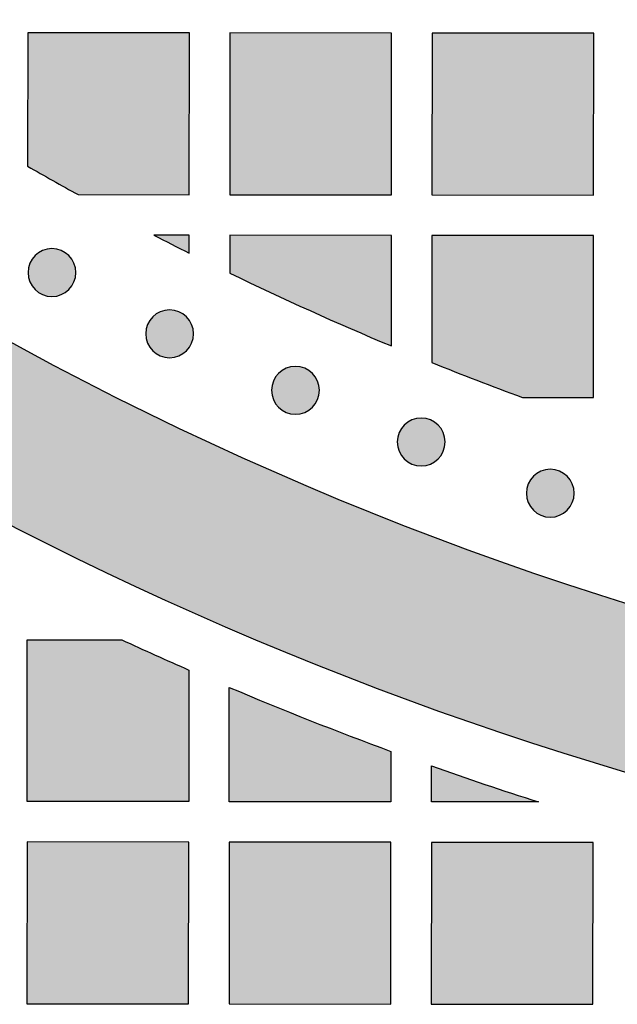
# Model space of a CAD drawing. Header units: millimetres. Extents: x -3873 to -97, y 912 to 4165.
# Tile 86 of 256: x -3448 to -3403, y 1189 to 1262. Entities that reach past the tile are written whole.
import ezdxf

# ---------------------------------------------------------------- set-up
doc = ezdxf.new("R2010")
doc.units = ezdxf.units.MM
doc.layers.add('pattern', color=7, linetype='Continuous', true_color=0x000000)

msp = doc.modelspace()

# ---------------------------------------------------------------- hatches: boundary and pattern name
at = {"layer": 'pattern'}
for points in [[(-3477.063, 1241.667), (-3477.763, 1242.81), (-3478.432, 1243.976), (-3479.07, 1245.163), (-3479.675, 1246.369), (-3480.247, 1247.594), (-3480.785, 1248.837), (-3481.288, 1250.095), (-3481.755, 1251.367), (-3482.186, 1252.652), (-3482.58, 1253.949), (-3482.938, 1255.254), (-3483.257, 1256.568), (-3483.539, 1257.888), (-3483.784, 1259.213), (-3483.99, 1260.541), (-3484.159, 1261.871), (-3480.133, 1258.727), (-3476.031, 1255.656), (-3471.854, 1252.661), (-3467.605, 1249.745), (-3463.285, 1246.909), (-3458.897, 1244.157), (-3454.443, 1241.491), (-3449.925, 1238.913), (-3445.347, 1236.425), (-3440.712, 1234.029), (-3436.02, 1231.727), (-3431.277, 1229.522), (-3426.484, 1227.415), (-3421.646, 1225.407), (-3416.764, 1223.5), (-3411.842, 1221.695), (-3406.883, 1219.994), (-3401.891, 1218.398), (-3396.868, 1216.907), (-3391.819, 1215.523), (-3386.746, 1214.246), (-3381.654, 1213.076), (-3376.545, 1212.014), (-3371.422, 1211.061), (-3366.29, 1210.216), (-3361.152, 1209.479), (-3356.01, 1208.85), (-3350.869, 1208.329), (-3345.732, 1207.915), (-3340.601, 1207.608), (-3335.481, 1207.407), (-3330.374, 1207.31), (-3330.384, 1195.31), (-3335.197, 1195.394), (-3340.02, 1195.567), (-3344.851, 1195.829), (-3349.687, 1196.182), (-3354.525, 1196.625), (-3359.364, 1197.158), (-3364.201, 1197.783), (-3369.032, 1198.498), (-3373.856, 1199.305), (-3378.67, 1200.203), (-3383.472, 1201.191), (-3388.258, 1202.27), (-3393.027, 1203.44), (-3397.775, 1204.699), (-3402.501, 1206.048), (-3407.202, 1207.485), (-3411.874, 1209.01), (-3416.516, 1210.622), (-3421.126, 1212.32), (-3425.701, 1214.104), (-3430.238, 1215.971), (-3434.736, 1217.922), (-3439.191, 1219.954), (-3443.603, 1222.066), (-3447.968, 1224.257), (-3452.285, 1226.525), (-3456.552, 1228.869), (-3460.766, 1231.288), (-3464.926, 1233.778), (-3469.03, 1236.34), (-3473.076, 1238.97)], [(-3443.187, 1248.898), (-3434.936, 1248.891), (-3434.926, 1260.891), (-3446.926, 1260.901), (-3446.934, 1251.008)], [(-3419.936, 1248.878), (-3419.926, 1260.878), (-3431.925, 1260.888), (-3431.936, 1248.888)], [(-3416.936, 1248.875), (-3404.936, 1248.865), (-3404.926, 1260.865), (-3416.926, 1260.875)], [(-3434.94, 1244.558), (-3434.939, 1245.891), (-3437.561, 1245.893)], [(-3419.946, 1237.679), (-3419.939, 1245.878), (-3431.938, 1245.888), (-3431.941, 1243.081), (-3425.981, 1240.297)], [(-3410.225, 1233.869), (-3404.949, 1233.865), (-3404.939, 1245.865), (-3416.939, 1245.875), (-3416.947, 1236.451)], [(-3443.877, 1241.865), (-3443.906, 1241.838), (-3443.935, 1241.81), (-3443.965, 1241.784), (-3443.995, 1241.758), (-3444.027, 1241.732), (-3444.059, 1241.707), (-3444.093, 1241.682), (-3444.127, 1241.658), (-3444.162, 1241.635), (-3444.198, 1241.612), (-3444.234, 1241.59), (-3444.271, 1241.569), (-3444.309, 1241.548), (-3444.348, 1241.529), (-3444.388, 1241.51), (-3444.428, 1241.492), (-3444.468, 1241.475), (-3444.51, 1241.459), (-3444.552, 1241.444), (-3444.594, 1241.43), (-3444.637, 1241.417), (-3444.681, 1241.405), (-3444.725, 1241.394), (-3444.769, 1241.384), (-3444.814, 1241.375), (-3444.859, 1241.368), (-3444.904, 1241.361), (-3444.949, 1241.356), (-3444.995, 1241.352), (-3445.041, 1241.349), (-3445.087, 1241.347), (-3445.133, 1241.346), (-3445.178, 1241.347), (-3445.224, 1241.349), (-3445.27, 1241.352), (-3445.316, 1241.356), (-3445.361, 1241.361), (-3445.406, 1241.368), (-3445.451, 1241.376), (-3445.496, 1241.384), (-3445.54, 1241.394), (-3445.584, 1241.405), (-3445.628, 1241.417), (-3445.671, 1241.431), (-3445.713, 1241.445), (-3445.755, 1241.46), (-3445.796, 1241.476), (-3445.837, 1241.493), (-3445.877, 1241.511), (-3445.917, 1241.53), (-3445.955, 1241.55), (-3445.993, 1241.57), (-3446.031, 1241.591), (-3446.067, 1241.613), (-3446.103, 1241.636), (-3446.138, 1241.66), (-3446.172, 1241.684), (-3446.205, 1241.708), (-3446.237, 1241.734), (-3446.269, 1241.759), (-3446.3, 1241.786), (-3446.33, 1241.813), (-3446.359, 1241.84), (-3446.387, 1241.867), (-3446.414, 1241.895), (-3446.441, 1241.924), (-3446.468, 1241.954), (-3446.494, 1241.985), (-3446.52, 1242.017), (-3446.545, 1242.049), (-3446.57, 1242.083), (-3446.594, 1242.117), (-3446.617, 1242.152), (-3446.64, 1242.187), (-3446.662, 1242.224), (-3446.683, 1242.261), (-3446.704, 1242.299), (-3446.723, 1242.338), (-3446.742, 1242.377), (-3446.76, 1242.417), (-3446.777, 1242.458), (-3446.793, 1242.5), (-3446.808, 1242.542), (-3446.822, 1242.584), (-3446.835, 1242.627), (-3446.847, 1242.671), (-3446.858, 1242.714), (-3446.868, 1242.759), (-3446.877, 1242.803), (-3446.884, 1242.848), (-3446.891, 1242.894), (-3446.896, 1242.939), (-3446.9, 1242.985), (-3446.903, 1243.031), (-3446.905, 1243.076), (-3446.905, 1243.122), (-3446.905, 1243.168), (-3446.903, 1243.214), (-3446.9, 1243.26), (-3446.896, 1243.306), (-3446.89, 1243.351), (-3446.884, 1243.396), (-3446.876, 1243.441), (-3446.867, 1243.486), (-3446.857, 1243.53), (-3446.846, 1243.574), (-3446.834, 1243.617), (-3446.821, 1243.66), (-3446.807, 1243.703), (-3446.792, 1243.745), (-3446.776, 1243.786), (-3446.759, 1243.827), (-3446.741, 1243.867), (-3446.722, 1243.906), (-3446.702, 1243.945), (-3446.682, 1243.983), (-3446.66, 1244.02), (-3446.638, 1244.057), (-3446.616, 1244.093), (-3446.592, 1244.127), (-3446.568, 1244.162), (-3446.543, 1244.195), (-3446.518, 1244.227), (-3446.492, 1244.259), (-3446.466, 1244.289), (-3446.439, 1244.319), (-3446.412, 1244.348), (-3446.384, 1244.376), (-3446.356, 1244.404), (-3446.327, 1244.431), (-3446.297, 1244.458), (-3446.267, 1244.484), (-3446.235, 1244.51), (-3446.203, 1244.535), (-3446.169, 1244.56), (-3446.135, 1244.584), (-3446.1, 1244.607), (-3446.064, 1244.63), (-3446.028, 1244.652), (-3445.991, 1244.673), (-3445.953, 1244.693), (-3445.914, 1244.713), (-3445.874, 1244.732), (-3445.834, 1244.75), (-3445.794, 1244.767), (-3445.752, 1244.783), (-3445.71, 1244.798), (-3445.668, 1244.812), (-3445.625, 1244.825), (-3445.581, 1244.837), (-3445.537, 1244.848), (-3445.493, 1244.858), (-3445.448, 1244.866), (-3445.403, 1244.874), (-3445.358, 1244.88), (-3445.313, 1244.886), (-3445.267, 1244.89), (-3445.221, 1244.893), (-3445.175, 1244.895), (-3445.129, 1244.895), (-3445.084, 1244.894), (-3445.038, 1244.893), (-3444.992, 1244.89), (-3444.946, 1244.885), (-3444.901, 1244.88), (-3444.855, 1244.874), (-3444.811, 1244.866), (-3444.766, 1244.857), (-3444.722, 1244.847), (-3444.678, 1244.836), (-3444.634, 1244.824), (-3444.591, 1244.811), (-3444.549, 1244.797), (-3444.507, 1244.782), (-3444.466, 1244.766), (-3444.425, 1244.749), (-3444.385, 1244.731), (-3444.345, 1244.712), (-3444.307, 1244.692), (-3444.269, 1244.671), (-3444.231, 1244.65), (-3444.195, 1244.628), (-3444.159, 1244.605), (-3444.124, 1244.582), (-3444.09, 1244.558), (-3444.057, 1244.533), (-3444.025, 1244.508), (-3443.993, 1244.482), (-3443.962, 1244.456), (-3443.932, 1244.429), (-3443.903, 1244.402), (-3443.875, 1244.374), (-3443.848, 1244.346), (-3443.821, 1244.317), (-3443.794, 1244.287), (-3443.768, 1244.256), (-3443.742, 1244.225), (-3443.717, 1244.192), (-3443.692, 1244.159), (-3443.668, 1244.125), (-3443.645, 1244.09), (-3443.622, 1244.054), (-3443.6, 1244.018), (-3443.579, 1243.98), (-3443.558, 1243.942), (-3443.539, 1243.904), (-3443.52, 1243.864), (-3443.502, 1243.824), (-3443.485, 1243.783), (-3443.469, 1243.742), (-3443.454, 1243.7), (-3443.44, 1243.658), (-3443.427, 1243.615), (-3443.415, 1243.571), (-3443.404, 1243.527), (-3443.394, 1243.483), (-3443.385, 1243.438), (-3443.378, 1243.393), (-3443.371, 1243.348), (-3443.366, 1243.302), (-3443.362, 1243.257), (-3443.359, 1243.211), (-3443.357, 1243.165), (-3443.357, 1243.119), (-3443.357, 1243.073), (-3443.359, 1243.027), (-3443.362, 1242.982), (-3443.366, 1242.936), (-3443.372, 1242.891), (-3443.378, 1242.845), (-3443.386, 1242.8), (-3443.395, 1242.756), (-3443.405, 1242.711), (-3443.416, 1242.668), (-3443.428, 1242.624), (-3443.441, 1242.581), (-3443.455, 1242.539), (-3443.47, 1242.497), (-3443.486, 1242.455), (-3443.503, 1242.415), (-3443.521, 1242.375), (-3443.54, 1242.335), (-3443.56, 1242.296), (-3443.58, 1242.258), (-3443.602, 1242.221), (-3443.624, 1242.185), (-3443.646, 1242.149), (-3443.67, 1242.114), (-3443.694, 1242.08), (-3443.719, 1242.047), (-3443.744, 1242.014), (-3443.77, 1241.983), (-3443.796, 1241.952), (-3443.823, 1241.922), (-3443.85, 1241.893)], [(-3435.143, 1237.326), (-3435.172, 1237.298), (-3435.201, 1237.271), (-3435.231, 1237.244), (-3435.261, 1237.218), (-3435.293, 1237.192), (-3435.325, 1237.167), (-3435.359, 1237.143), (-3435.393, 1237.119), (-3435.428, 1237.095), (-3435.464, 1237.072), (-3435.5, 1237.05), (-3435.537, 1237.029), (-3435.575, 1237.009), (-3435.614, 1236.989), (-3435.654, 1236.97), (-3435.694, 1236.952), (-3435.734, 1236.935), (-3435.776, 1236.919), (-3435.818, 1236.904), (-3435.86, 1236.89), (-3435.903, 1236.877), (-3435.947, 1236.865), (-3435.991, 1236.854), (-3436.035, 1236.844), (-3436.08, 1236.836), (-3436.125, 1236.828), (-3436.17, 1236.822), (-3436.215, 1236.816), (-3436.261, 1236.812), (-3436.307, 1236.809), (-3436.353, 1236.808), (-3436.399, 1236.807), (-3436.444, 1236.808), (-3436.49, 1236.81), (-3436.536, 1236.813), (-3436.582, 1236.817), (-3436.627, 1236.822), (-3436.672, 1236.829), (-3436.717, 1236.836), (-3436.762, 1236.845), (-3436.806, 1236.855), (-3436.85, 1236.866), (-3436.894, 1236.878), (-3436.937, 1236.891), (-3436.979, 1236.905), (-3437.021, 1236.92), (-3437.062, 1236.937), (-3437.103, 1236.954), (-3437.143, 1236.972), (-3437.183, 1236.991), (-3437.221, 1237.01), (-3437.259, 1237.031), (-3437.297, 1237.052), (-3437.333, 1237.074), (-3437.369, 1237.097), (-3437.404, 1237.12), (-3437.438, 1237.144), (-3437.471, 1237.169), (-3437.503, 1237.194), (-3437.535, 1237.22), (-3437.566, 1237.246), (-3437.596, 1237.273), (-3437.625, 1237.3), (-3437.653, 1237.328), (-3437.68, 1237.356), (-3437.707, 1237.385), (-3437.734, 1237.415), (-3437.76, 1237.446), (-3437.786, 1237.477), (-3437.811, 1237.51), (-3437.836, 1237.543), (-3437.86, 1237.577), (-3437.883, 1237.612), (-3437.906, 1237.648), (-3437.928, 1237.685), (-3437.949, 1237.722), (-3437.97, 1237.76), (-3437.989, 1237.799), (-3438.008, 1237.838), (-3438.026, 1237.878), (-3438.043, 1237.919), (-3438.059, 1237.96), (-3438.074, 1238.002), (-3438.088, 1238.045), (-3438.101, 1238.088), (-3438.113, 1238.131), (-3438.124, 1238.175), (-3438.134, 1238.219), (-3438.143, 1238.264), (-3438.15, 1238.309), (-3438.157, 1238.354), (-3438.162, 1238.4), (-3438.166, 1238.445), (-3438.169, 1238.491), (-3438.171, 1238.537), (-3438.171, 1238.583), (-3438.171, 1238.629), (-3438.169, 1238.675), (-3438.166, 1238.721), (-3438.162, 1238.766), (-3438.156, 1238.812), (-3438.15, 1238.857), (-3438.142, 1238.902), (-3438.133, 1238.946), (-3438.123, 1238.991), (-3438.112, 1239.035), (-3438.1, 1239.078), (-3438.087, 1239.121), (-3438.073, 1239.164), (-3438.058, 1239.205), (-3438.042, 1239.247), (-3438.025, 1239.288), (-3438.007, 1239.328), (-3437.988, 1239.367), (-3437.968, 1239.406), (-3437.948, 1239.444), (-3437.926, 1239.481), (-3437.904, 1239.517), (-3437.882, 1239.553), (-3437.858, 1239.588), (-3437.834, 1239.622), (-3437.809, 1239.655), (-3437.784, 1239.688), (-3437.758, 1239.719), (-3437.732, 1239.75), (-3437.705, 1239.78), (-3437.678, 1239.809), (-3437.651, 1239.837), (-3437.622, 1239.865), (-3437.593, 1239.892), (-3437.563, 1239.918), (-3437.533, 1239.945), (-3437.501, 1239.97), (-3437.469, 1239.996), (-3437.435, 1240.02), (-3437.401, 1240.044), (-3437.366, 1240.068), (-3437.33, 1240.09), (-3437.294, 1240.112), (-3437.257, 1240.134), (-3437.219, 1240.154), (-3437.18, 1240.174), (-3437.14, 1240.192), (-3437.1, 1240.21), (-3437.06, 1240.227), (-3437.018, 1240.243), (-3436.976, 1240.258), (-3436.934, 1240.273), (-3436.891, 1240.286), (-3436.847, 1240.298), (-3436.803, 1240.309), (-3436.759, 1240.318), (-3436.714, 1240.327), (-3436.669, 1240.335), (-3436.624, 1240.341), (-3436.579, 1240.346), (-3436.533, 1240.35), (-3436.487, 1240.353), (-3436.441, 1240.355), (-3436.395, 1240.356), (-3436.35, 1240.355), (-3436.304, 1240.353), (-3436.258, 1240.35), (-3436.212, 1240.346), (-3436.167, 1240.341), (-3436.122, 1240.334), (-3436.077, 1240.327), (-3436.032, 1240.318), (-3435.988, 1240.308), (-3435.944, 1240.297), (-3435.9, 1240.285), (-3435.857, 1240.272), (-3435.815, 1240.257), (-3435.773, 1240.242), (-3435.732, 1240.226), (-3435.691, 1240.209), (-3435.651, 1240.191), (-3435.611, 1240.172), (-3435.573, 1240.153), (-3435.535, 1240.132), (-3435.497, 1240.111), (-3435.461, 1240.089), (-3435.425, 1240.066), (-3435.39, 1240.043), (-3435.356, 1240.018), (-3435.323, 1239.994), (-3435.291, 1239.968), (-3435.259, 1239.943), (-3435.228, 1239.916), (-3435.198, 1239.89), (-3435.169, 1239.862), (-3435.141, 1239.835), (-3435.114, 1239.807), (-3435.087, 1239.778), (-3435.06, 1239.748), (-3435.034, 1239.717), (-3435.008, 1239.685), (-3434.983, 1239.653), (-3434.958, 1239.62), (-3434.934, 1239.586), (-3434.911, 1239.551), (-3434.888, 1239.515), (-3434.866, 1239.478), (-3434.845, 1239.441), (-3434.824, 1239.403), (-3434.805, 1239.364), (-3434.786, 1239.325), (-3434.768, 1239.285), (-3434.751, 1239.244), (-3434.735, 1239.203), (-3434.72, 1239.161), (-3434.706, 1239.118), (-3434.693, 1239.075), (-3434.681, 1239.032), (-3434.67, 1238.988), (-3434.66, 1238.943), (-3434.651, 1238.899), (-3434.644, 1238.854), (-3434.637, 1238.809), (-3434.632, 1238.763), (-3434.628, 1238.717), (-3434.625, 1238.672), (-3434.623, 1238.626), (-3434.623, 1238.58), (-3434.623, 1238.534), (-3434.625, 1238.488), (-3434.628, 1238.442), (-3434.632, 1238.397), (-3434.638, 1238.351), (-3434.644, 1238.306), (-3434.652, 1238.261), (-3434.661, 1238.216), (-3434.671, 1238.172), (-3434.682, 1238.128), (-3434.694, 1238.085), (-3434.707, 1238.042), (-3434.721, 1237.999), (-3434.736, 1237.957), (-3434.752, 1237.916), (-3434.769, 1237.875), (-3434.787, 1237.835), (-3434.806, 1237.796), (-3434.826, 1237.757), (-3434.846, 1237.719), (-3434.868, 1237.682), (-3434.89, 1237.645), (-3434.912, 1237.61), (-3434.936, 1237.575), (-3434.96, 1237.541), (-3434.985, 1237.507), (-3435.01, 1237.475), (-3435.036, 1237.443), (-3435.062, 1237.413), (-3435.089, 1237.383), (-3435.116, 1237.354)], [(-3425.808, 1233.134), (-3425.836, 1233.107), (-3425.865, 1233.079), (-3425.895, 1233.053), (-3425.926, 1233.027), (-3425.957, 1233.001), (-3425.99, 1232.976), (-3426.023, 1232.951), (-3426.057, 1232.927), (-3426.092, 1232.904), (-3426.128, 1232.881), (-3426.165, 1232.859), (-3426.202, 1232.838), (-3426.24, 1232.817), (-3426.279, 1232.798), (-3426.318, 1232.779), (-3426.358, 1232.761), (-3426.399, 1232.744), (-3426.44, 1232.728), (-3426.482, 1232.713), (-3426.525, 1232.699), (-3426.568, 1232.686), (-3426.611, 1232.674), (-3426.655, 1232.663), (-3426.699, 1232.653), (-3426.744, 1232.644), (-3426.789, 1232.637), (-3426.834, 1232.63), (-3426.88, 1232.625), (-3426.925, 1232.621), (-3426.971, 1232.618), (-3427.017, 1232.616), (-3427.063, 1232.616), (-3427.109, 1232.616), (-3427.155, 1232.618), (-3427.201, 1232.621), (-3427.246, 1232.625), (-3427.292, 1232.631), (-3427.337, 1232.637), (-3427.382, 1232.645), (-3427.427, 1232.654), (-3427.471, 1232.663), (-3427.515, 1232.674), (-3427.558, 1232.686), (-3427.601, 1232.7), (-3427.644, 1232.714), (-3427.686, 1232.729), (-3427.727, 1232.745), (-3427.768, 1232.762), (-3427.808, 1232.78), (-3427.847, 1232.799), (-3427.886, 1232.819), (-3427.924, 1232.839), (-3427.961, 1232.86), (-3427.997, 1232.883), (-3428.033, 1232.905), (-3428.068, 1232.929), (-3428.102, 1232.953), (-3428.135, 1232.978), (-3428.168, 1233.003), (-3428.199, 1233.029), (-3428.23, 1233.055), (-3428.26, 1233.082), (-3428.289, 1233.109), (-3428.317, 1233.136), (-3428.345, 1233.164), (-3428.372, 1233.194), (-3428.398, 1233.223), (-3428.425, 1233.254), (-3428.45, 1233.286), (-3428.476, 1233.318), (-3428.5, 1233.352), (-3428.524, 1233.386), (-3428.548, 1233.421), (-3428.57, 1233.456), (-3428.592, 1233.493), (-3428.614, 1233.53), (-3428.634, 1233.568), (-3428.654, 1233.607), (-3428.672, 1233.646), (-3428.69, 1233.687), (-3428.707, 1233.727), (-3428.723, 1233.769), (-3428.739, 1233.811), (-3428.753, 1233.853), (-3428.766, 1233.896), (-3428.778, 1233.94), (-3428.789, 1233.983), (-3428.798, 1234.028), (-3428.807, 1234.072), (-3428.815, 1234.117), (-3428.821, 1234.163), (-3428.826, 1234.208), (-3428.831, 1234.254), (-3428.833, 1234.3), (-3428.835, 1234.345), (-3428.836, 1234.391), (-3428.835, 1234.437), (-3428.833, 1234.483), (-3428.83, 1234.529), (-3428.826, 1234.575), (-3428.821, 1234.62), (-3428.814, 1234.665), (-3428.807, 1234.71), (-3428.798, 1234.755), (-3428.788, 1234.799), (-3428.777, 1234.843), (-3428.765, 1234.887), (-3428.752, 1234.93), (-3428.738, 1234.972), (-3428.722, 1235.014), (-3428.706, 1235.055), (-3428.689, 1235.096), (-3428.671, 1235.136), (-3428.652, 1235.175), (-3428.633, 1235.214), (-3428.612, 1235.252), (-3428.591, 1235.289), (-3428.569, 1235.326), (-3428.546, 1235.362), (-3428.523, 1235.396), (-3428.498, 1235.431), (-3428.474, 1235.464), (-3428.449, 1235.496), (-3428.423, 1235.528), (-3428.396, 1235.559), (-3428.37, 1235.588), (-3428.343, 1235.617), (-3428.315, 1235.646), (-3428.287, 1235.673), (-3428.258, 1235.7), (-3428.228, 1235.727), (-3428.197, 1235.753), (-3428.165, 1235.779), (-3428.133, 1235.804), (-3428.1, 1235.829), (-3428.066, 1235.853), (-3428.031, 1235.876), (-3427.995, 1235.899), (-3427.958, 1235.921), (-3427.921, 1235.942), (-3427.883, 1235.962), (-3427.844, 1235.982), (-3427.805, 1236.001), (-3427.765, 1236.019), (-3427.724, 1236.036), (-3427.683, 1236.052), (-3427.641, 1236.067), (-3427.598, 1236.081), (-3427.555, 1236.094), (-3427.512, 1236.106), (-3427.468, 1236.117), (-3427.423, 1236.127), (-3427.379, 1236.136), (-3427.334, 1236.143), (-3427.289, 1236.15), (-3427.243, 1236.155), (-3427.197, 1236.159), (-3427.152, 1236.162), (-3427.106, 1236.164), (-3427.06, 1236.164), (-3427.014, 1236.164), (-3426.968, 1236.162), (-3426.922, 1236.159), (-3426.877, 1236.154), (-3426.831, 1236.149), (-3426.786, 1236.143), (-3426.741, 1236.135), (-3426.696, 1236.126), (-3426.652, 1236.116), (-3426.608, 1236.105), (-3426.565, 1236.093), (-3426.522, 1236.08), (-3426.479, 1236.066), (-3426.437, 1236.051), (-3426.396, 1236.035), (-3426.355, 1236.018), (-3426.315, 1236), (-3426.276, 1235.981), (-3426.237, 1235.961), (-3426.199, 1235.941), (-3426.162, 1235.919), (-3426.125, 1235.897), (-3426.09, 1235.874), (-3426.055, 1235.851), (-3426.021, 1235.827), (-3425.987, 1235.802), (-3425.955, 1235.777), (-3425.923, 1235.751), (-3425.893, 1235.725), (-3425.863, 1235.698), (-3425.834, 1235.671), (-3425.806, 1235.643), (-3425.778, 1235.615), (-3425.751, 1235.586), (-3425.724, 1235.556), (-3425.698, 1235.525), (-3425.672, 1235.494), (-3425.647, 1235.461), (-3425.623, 1235.428), (-3425.599, 1235.394), (-3425.575, 1235.359), (-3425.553, 1235.323), (-3425.531, 1235.287), (-3425.509, 1235.249), (-3425.489, 1235.211), (-3425.469, 1235.173), (-3425.45, 1235.133), (-3425.432, 1235.093), (-3425.415, 1235.052), (-3425.399, 1235.011), (-3425.384, 1234.969), (-3425.37, 1234.927), (-3425.357, 1234.884), (-3425.345, 1234.84), (-3425.334, 1234.796), (-3425.324, 1234.752), (-3425.316, 1234.707), (-3425.308, 1234.662), (-3425.302, 1234.617), (-3425.296, 1234.572), (-3425.292, 1234.526), (-3425.289, 1234.48), (-3425.288, 1234.434), (-3425.287, 1234.388), (-3425.288, 1234.342), (-3425.29, 1234.296), (-3425.293, 1234.251), (-3425.297, 1234.205), (-3425.302, 1234.16), (-3425.309, 1234.114), (-3425.316, 1234.069), (-3425.325, 1234.025), (-3425.335, 1233.98), (-3425.346, 1233.937), (-3425.358, 1233.893), (-3425.371, 1233.85), (-3425.385, 1233.808), (-3425.401, 1233.766), (-3425.417, 1233.724), (-3425.434, 1233.684), (-3425.452, 1233.644), (-3425.471, 1233.604), (-3425.49, 1233.566), (-3425.511, 1233.528), (-3425.532, 1233.49), (-3425.554, 1233.454), (-3425.577, 1233.418), (-3425.6, 1233.383), (-3425.624, 1233.349), (-3425.649, 1233.316), (-3425.674, 1233.283), (-3425.7, 1233.252), (-3425.726, 1233.221), (-3425.753, 1233.191), (-3425.78, 1233.162)], [(-3416.478, 1229.305), (-3416.506, 1229.277), (-3416.535, 1229.25), (-3416.565, 1229.224), (-3416.596, 1229.197), (-3416.628, 1229.172), (-3416.66, 1229.146), (-3416.693, 1229.122), (-3416.727, 1229.098), (-3416.762, 1229.074), (-3416.798, 1229.052), (-3416.835, 1229.03), (-3416.872, 1229.008), (-3416.91, 1228.988), (-3416.949, 1228.968), (-3416.988, 1228.949), (-3417.028, 1228.932), (-3417.069, 1228.915), (-3417.11, 1228.899), (-3417.152, 1228.883), (-3417.195, 1228.869), (-3417.238, 1228.856), (-3417.281, 1228.844), (-3417.325, 1228.833), (-3417.37, 1228.824), (-3417.414, 1228.815), (-3417.459, 1228.807), (-3417.504, 1228.801), (-3417.55, 1228.796), (-3417.596, 1228.791), (-3417.641, 1228.789), (-3417.687, 1228.787), (-3417.733, 1228.786), (-3417.779, 1228.787), (-3417.825, 1228.789), (-3417.871, 1228.792), (-3417.916, 1228.796), (-3417.962, 1228.801), (-3418.007, 1228.808), (-3418.052, 1228.815), (-3418.097, 1228.824), (-3418.141, 1228.834), (-3418.185, 1228.845), (-3418.228, 1228.857), (-3418.271, 1228.87), (-3418.314, 1228.884), (-3418.356, 1228.9), (-3418.397, 1228.916), (-3418.438, 1228.933), (-3418.478, 1228.951), (-3418.517, 1228.97), (-3418.556, 1228.989), (-3418.594, 1229.01), (-3418.631, 1229.031), (-3418.668, 1229.053), (-3418.703, 1229.076), (-3418.738, 1229.099), (-3418.772, 1229.124), (-3418.806, 1229.148), (-3418.838, 1229.173), (-3418.87, 1229.199), (-3418.9, 1229.226), (-3418.93, 1229.252), (-3418.959, 1229.279), (-3418.987, 1229.307), (-3419.015, 1229.335), (-3419.042, 1229.364), (-3419.069, 1229.394), (-3419.095, 1229.425), (-3419.121, 1229.457), (-3419.146, 1229.489), (-3419.17, 1229.522), (-3419.194, 1229.556), (-3419.218, 1229.591), (-3419.24, 1229.627), (-3419.262, 1229.664), (-3419.284, 1229.701), (-3419.304, 1229.739), (-3419.324, 1229.778), (-3419.343, 1229.817), (-3419.361, 1229.857), (-3419.378, 1229.898), (-3419.394, 1229.939), (-3419.409, 1229.981), (-3419.423, 1230.024), (-3419.436, 1230.067), (-3419.448, 1230.11), (-3419.459, 1230.154), (-3419.469, 1230.198), (-3419.477, 1230.243), (-3419.485, 1230.288), (-3419.491, 1230.333), (-3419.497, 1230.379), (-3419.501, 1230.424), (-3419.504, 1230.47), (-3419.505, 1230.516), (-3419.506, 1230.562), (-3419.505, 1230.608), (-3419.503, 1230.654), (-3419.5, 1230.7), (-3419.496, 1230.745), (-3419.491, 1230.791), (-3419.484, 1230.836), (-3419.477, 1230.881), (-3419.468, 1230.926), (-3419.458, 1230.97), (-3419.447, 1231.014), (-3419.435, 1231.057), (-3419.422, 1231.1), (-3419.408, 1231.143), (-3419.392, 1231.185), (-3419.376, 1231.226), (-3419.359, 1231.267), (-3419.341, 1231.307), (-3419.322, 1231.346), (-3419.303, 1231.385), (-3419.282, 1231.423), (-3419.261, 1231.46), (-3419.239, 1231.497), (-3419.216, 1231.532), (-3419.193, 1231.567), (-3419.169, 1231.601), (-3419.144, 1231.635), (-3419.119, 1231.667), (-3419.093, 1231.699), (-3419.067, 1231.729), (-3419.04, 1231.759), (-3419.013, 1231.788), (-3418.985, 1231.816), (-3418.957, 1231.844), (-3418.928, 1231.871), (-3418.898, 1231.898), (-3418.867, 1231.924), (-3418.836, 1231.95), (-3418.803, 1231.975), (-3418.77, 1231.999), (-3418.736, 1232.023), (-3418.701, 1232.047), (-3418.665, 1232.069), (-3418.628, 1232.091), (-3418.591, 1232.113), (-3418.553, 1232.133), (-3418.514, 1232.153), (-3418.475, 1232.172), (-3418.435, 1232.19), (-3418.394, 1232.207), (-3418.353, 1232.223), (-3418.311, 1232.238), (-3418.268, 1232.252), (-3418.225, 1232.265), (-3418.182, 1232.277), (-3418.138, 1232.288), (-3418.094, 1232.298), (-3418.049, 1232.306), (-3418.004, 1232.314), (-3417.959, 1232.32), (-3417.913, 1232.326), (-3417.868, 1232.33), (-3417.822, 1232.333), (-3417.776, 1232.334), (-3417.73, 1232.335), (-3417.684, 1232.334), (-3417.638, 1232.332), (-3417.592, 1232.329), (-3417.547, 1232.325), (-3417.501, 1232.32), (-3417.456, 1232.313), (-3417.411, 1232.306), (-3417.366, 1232.297), (-3417.322, 1232.287), (-3417.278, 1232.276), (-3417.235, 1232.264), (-3417.192, 1232.251), (-3417.149, 1232.237), (-3417.107, 1232.221), (-3417.066, 1232.205), (-3417.025, 1232.188), (-3416.985, 1232.17), (-3416.946, 1232.151), (-3416.907, 1232.132), (-3416.869, 1232.111), (-3416.832, 1232.09), (-3416.796, 1232.068), (-3416.76, 1232.045), (-3416.725, 1232.022), (-3416.691, 1231.998), (-3416.658, 1231.973), (-3416.625, 1231.948), (-3416.594, 1231.922), (-3416.563, 1231.896), (-3416.533, 1231.869), (-3416.504, 1231.842), (-3416.476, 1231.814), (-3416.448, 1231.786), (-3416.421, 1231.757), (-3416.395, 1231.727), (-3416.368, 1231.696), (-3416.343, 1231.665), (-3416.317, 1231.632), (-3416.293, 1231.599), (-3416.269, 1231.565), (-3416.245, 1231.53), (-3416.223, 1231.494), (-3416.201, 1231.457), (-3416.179, 1231.42), (-3416.159, 1231.382), (-3416.139, 1231.343), (-3416.121, 1231.304), (-3416.103, 1231.264), (-3416.086, 1231.223), (-3416.07, 1231.182), (-3416.054, 1231.14), (-3416.04, 1231.097), (-3416.027, 1231.054), (-3416.015, 1231.011), (-3416.004, 1230.967), (-3415.995, 1230.923), (-3415.986, 1230.878), (-3415.978, 1230.833), (-3415.972, 1230.788), (-3415.967, 1230.742), (-3415.962, 1230.697), (-3415.96, 1230.651), (-3415.958, 1230.605), (-3415.957, 1230.559), (-3415.958, 1230.513), (-3415.96, 1230.467), (-3415.963, 1230.421), (-3415.967, 1230.376), (-3415.972, 1230.33), (-3415.979, 1230.285), (-3415.986, 1230.24), (-3415.995, 1230.195), (-3416.005, 1230.151), (-3416.016, 1230.107), (-3416.028, 1230.064), (-3416.041, 1230.021), (-3416.055, 1229.978), (-3416.071, 1229.936), (-3416.087, 1229.895), (-3416.104, 1229.854), (-3416.122, 1229.814), (-3416.141, 1229.775), (-3416.16, 1229.736), (-3416.181, 1229.698), (-3416.202, 1229.661), (-3416.224, 1229.624), (-3416.247, 1229.589), (-3416.27, 1229.554), (-3416.295, 1229.52), (-3416.319, 1229.487), (-3416.344, 1229.454), (-3416.37, 1229.423), (-3416.397, 1229.392), (-3416.423, 1229.362), (-3416.45, 1229.333)], [(-3406.901, 1225.505), (-3406.929, 1225.477), (-3406.958, 1225.45), (-3406.988, 1225.423), (-3407.018, 1225.397), (-3407.05, 1225.371), (-3407.083, 1225.346), (-3407.116, 1225.322), (-3407.15, 1225.298), (-3407.185, 1225.274), (-3407.221, 1225.252), (-3407.257, 1225.23), (-3407.294, 1225.208), (-3407.332, 1225.188), (-3407.371, 1225.168), (-3407.411, 1225.149), (-3407.451, 1225.132), (-3407.492, 1225.115), (-3407.533, 1225.098), (-3407.575, 1225.083), (-3407.617, 1225.069), (-3407.66, 1225.056), (-3407.704, 1225.044), (-3407.748, 1225.033), (-3407.792, 1225.024), (-3407.837, 1225.015), (-3407.882, 1225.007), (-3407.927, 1225.001), (-3407.972, 1224.996), (-3408.018, 1224.991), (-3408.064, 1224.988), (-3408.11, 1224.987), (-3408.156, 1224.986), (-3408.202, 1224.987), (-3408.247, 1224.989), (-3408.293, 1224.992), (-3408.339, 1224.996), (-3408.384, 1225.001), (-3408.43, 1225.008), (-3408.474, 1225.015), (-3408.519, 1225.024), (-3408.563, 1225.034), (-3408.607, 1225.045), (-3408.651, 1225.057), (-3408.694, 1225.07), (-3408.736, 1225.084), (-3408.778, 1225.1), (-3408.819, 1225.116), (-3408.86, 1225.133), (-3408.9, 1225.151), (-3408.94, 1225.17), (-3408.978, 1225.189), (-3409.016, 1225.21), (-3409.054, 1225.231), (-3409.09, 1225.253), (-3409.126, 1225.276), (-3409.161, 1225.299), (-3409.195, 1225.323), (-3409.228, 1225.348), (-3409.26, 1225.373), (-3409.292, 1225.399), (-3409.323, 1225.425), (-3409.353, 1225.452), (-3409.382, 1225.479), (-3409.41, 1225.507), (-3409.437, 1225.535), (-3409.464, 1225.564), (-3409.491, 1225.594), (-3409.517, 1225.625), (-3409.543, 1225.656), (-3409.568, 1225.689), (-3409.593, 1225.722), (-3409.617, 1225.756), (-3409.64, 1225.791), (-3409.663, 1225.827), (-3409.685, 1225.864), (-3409.706, 1225.901), (-3409.727, 1225.939), (-3409.746, 1225.978), (-3409.765, 1226.017), (-3409.783, 1226.057), (-3409.8, 1226.098), (-3409.816, 1226.139), (-3409.831, 1226.181), (-3409.845, 1226.224), (-3409.858, 1226.267), (-3409.87, 1226.31), (-3409.881, 1226.354), (-3409.891, 1226.398), (-3409.9, 1226.443), (-3409.907, 1226.488), (-3409.914, 1226.533), (-3409.919, 1226.579), (-3409.923, 1226.624), (-3409.926, 1226.67), (-3409.928, 1226.716), (-3409.928, 1226.762), (-3409.928, 1226.808), (-3409.926, 1226.854), (-3409.923, 1226.9), (-3409.919, 1226.945), (-3409.913, 1226.991), (-3409.907, 1227.036), (-3409.899, 1227.081), (-3409.89, 1227.126), (-3409.88, 1227.17), (-3409.869, 1227.214), (-3409.857, 1227.257), (-3409.844, 1227.3), (-3409.83, 1227.343), (-3409.815, 1227.385), (-3409.799, 1227.426), (-3409.782, 1227.467), (-3409.764, 1227.507), (-3409.745, 1227.546), (-3409.725, 1227.585), (-3409.705, 1227.623), (-3409.683, 1227.66), (-3409.661, 1227.697), (-3409.639, 1227.732), (-3409.615, 1227.767), (-3409.591, 1227.801), (-3409.566, 1227.834), (-3409.541, 1227.867), (-3409.515, 1227.898), (-3409.489, 1227.929), (-3409.462, 1227.959), (-3409.435, 1227.988), (-3409.408, 1228.016), (-3409.379, 1228.044), (-3409.35, 1228.071), (-3409.32, 1228.098), (-3409.29, 1228.124), (-3409.258, 1228.149), (-3409.226, 1228.175), (-3409.192, 1228.199), (-3409.158, 1228.223), (-3409.123, 1228.247), (-3409.087, 1228.269), (-3409.051, 1228.291), (-3409.014, 1228.313), (-3408.976, 1228.333), (-3408.937, 1228.353), (-3408.897, 1228.372), (-3408.857, 1228.389), (-3408.817, 1228.406), (-3408.775, 1228.422), (-3408.733, 1228.438), (-3408.691, 1228.452), (-3408.648, 1228.465), (-3408.604, 1228.477), (-3408.56, 1228.488), (-3408.516, 1228.497), (-3408.471, 1228.506), (-3408.426, 1228.514), (-3408.381, 1228.52), (-3408.336, 1228.525), (-3408.29, 1228.53), (-3408.244, 1228.532), (-3408.198, 1228.534), (-3408.153, 1228.535), (-3408.107, 1228.534), (-3408.061, 1228.532), (-3408.015, 1228.529), (-3407.969, 1228.525), (-3407.924, 1228.52), (-3407.879, 1228.513), (-3407.834, 1228.506), (-3407.789, 1228.497), (-3407.745, 1228.487), (-3407.701, 1228.476), (-3407.657, 1228.464), (-3407.614, 1228.451), (-3407.572, 1228.437), (-3407.53, 1228.421), (-3407.489, 1228.405), (-3407.448, 1228.388), (-3407.408, 1228.37), (-3407.368, 1228.351), (-3407.33, 1228.332), (-3407.292, 1228.311), (-3407.254, 1228.29), (-3407.218, 1228.268), (-3407.182, 1228.245), (-3407.147, 1228.222), (-3407.113, 1228.197), (-3407.08, 1228.173), (-3407.048, 1228.148), (-3407.016, 1228.122), (-3406.985, 1228.095), (-3406.955, 1228.069), (-3406.926, 1228.042), (-3406.898, 1228.014), (-3406.871, 1227.986), (-3406.844, 1227.957), (-3406.817, 1227.927), (-3406.791, 1227.896), (-3406.765, 1227.864), (-3406.74, 1227.832), (-3406.715, 1227.799), (-3406.691, 1227.765), (-3406.668, 1227.73), (-3406.645, 1227.694), (-3406.623, 1227.657), (-3406.602, 1227.62), (-3406.581, 1227.582), (-3406.562, 1227.543), (-3406.543, 1227.504), (-3406.525, 1227.464), (-3406.508, 1227.423), (-3406.492, 1227.382), (-3406.477, 1227.34), (-3406.463, 1227.297), (-3406.45, 1227.254), (-3406.438, 1227.211), (-3406.427, 1227.167), (-3406.417, 1227.123), (-3406.408, 1227.078), (-3406.401, 1227.033), (-3406.394, 1226.988), (-3406.389, 1226.942), (-3406.385, 1226.897), (-3406.382, 1226.851), (-3406.38, 1226.805), (-3406.38, 1226.759), (-3406.38, 1226.713), (-3406.382, 1226.667), (-3406.385, 1226.621), (-3406.389, 1226.576), (-3406.395, 1226.53), (-3406.401, 1226.485), (-3406.409, 1226.44), (-3406.418, 1226.395), (-3406.428, 1226.351), (-3406.439, 1226.307), (-3406.451, 1226.264), (-3406.464, 1226.221), (-3406.478, 1226.178), (-3406.493, 1226.136), (-3406.509, 1226.095), (-3406.526, 1226.054), (-3406.544, 1226.014), (-3406.563, 1225.975), (-3406.583, 1225.936), (-3406.603, 1225.898), (-3406.625, 1225.861), (-3406.647, 1225.824), (-3406.67, 1225.789), (-3406.693, 1225.754), (-3406.717, 1225.72), (-3406.742, 1225.686), (-3406.767, 1225.654), (-3406.793, 1225.622), (-3406.819, 1225.592), (-3406.846, 1225.562), (-3406.873, 1225.533)], [(-3439.951, 1215.896), (-3434.967, 1213.651), (-3434.975, 1203.891), (-3446.975, 1203.902), (-3446.965, 1215.902)], [(-3431.968, 1212.36), (-3425.999, 1209.917), (-3419.972, 1207.62), (-3419.975, 1203.878), (-3431.975, 1203.889)], [(-3409.03, 1203.869), (-3416.975, 1203.876), (-3416.973, 1206.539)], [(-3434.988, 1188.891), (-3434.978, 1200.891), (-3446.978, 1200.902), (-3446.988, 1188.902)], [(-3419.989, 1188.878), (-3419.978, 1200.878), (-3431.978, 1200.888), (-3431.988, 1188.889)], [(-3404.988, 1188.865), (-3404.978, 1200.865), (-3416.978, 1200.875), (-3416.988, 1188.876)]]:
    msp.add_hatch(color=256, dxfattribs=at).paths.add_polyline_path(points, flags=0)

# ---------------------------------------------------------------- linework, layer by layer
for points in [[(-3443.187, 1248.898), (-3434.936, 1248.891), (-3434.926, 1260.891), (-3446.926, 1260.901), (-3446.934, 1251.008)], [(-3434.94, 1244.558), (-3434.939, 1245.891), (-3437.561, 1245.893)], [(-3419.946, 1237.679), (-3419.939, 1245.878), (-3431.938, 1245.888), (-3431.941, 1243.081)], [(-3410.225, 1233.869), (-3404.949, 1233.865), (-3404.939, 1245.865), (-3416.939, 1245.875), (-3416.947, 1236.451)], [(-3434.967, 1213.651), (-3434.975, 1203.891), (-3446.975, 1203.902), (-3446.965, 1215.902), (-3439.951, 1215.896)], [(-3419.972, 1207.62), (-3419.975, 1203.878), (-3431.975, 1203.889), (-3431.968, 1212.36)], [(-3409.03, 1203.869), (-3416.975, 1203.876), (-3416.973, 1206.539)]]:
    msp.add_lwpolyline(points, dxfattribs=at)
for points in [[(-3419.936, 1248.878), (-3419.926, 1260.878), (-3431.925, 1260.888), (-3431.936, 1248.888)], [(-3416.936, 1248.875), (-3404.936, 1248.865), (-3404.926, 1260.865), (-3416.926, 1260.875)], [(-3434.988, 1188.891), (-3434.978, 1200.891), (-3446.978, 1200.902), (-3446.988, 1188.902)], [(-3419.989, 1188.878), (-3419.978, 1200.878), (-3431.978, 1200.888), (-3431.988, 1188.889)], [(-3404.988, 1188.865), (-3404.978, 1200.865), (-3416.978, 1200.875), (-3416.988, 1188.876)]]:
    msp.add_lwpolyline(points, close=True, dxfattribs=at)
at = {"layer": 'pattern', "extrusion": (0, 0, -1)}
for centre in [(3445.131, 1243.121), (3436.397, 1238.581), (3427.061, 1234.39), (3417.732, 1230.561), (3408.154, 1226.76)]:
    msp.add_circle(centre, 1.774, dxfattribs=at)
at = {"layer": 'pattern'}
for radius, start, end in [(250.09, 231.42557, 269.50659), (238.09, 240.09191, 241.12678), (238.09, 242.6618, 243.36965), (238.09, 244.17419, 247.34031), (238.09, 248.12024, 249.85308), (266.09, 245.17182, 246.34883), (266.09, 247.05196, 249.82946), (266.09, 250.51599, 252.32045)]:
    msp.add_arc((-3328.22, 1457.391), radius, start, end, dxfattribs=at)
at = {"layer": 'pattern', "extrusion": (0, 0, -1)}
msp.add_arc((3328.22, 1457.391), 262.09, 270.47311, 304.60452, dxfattribs=at)

doc.saveas('drawing.dxf')
